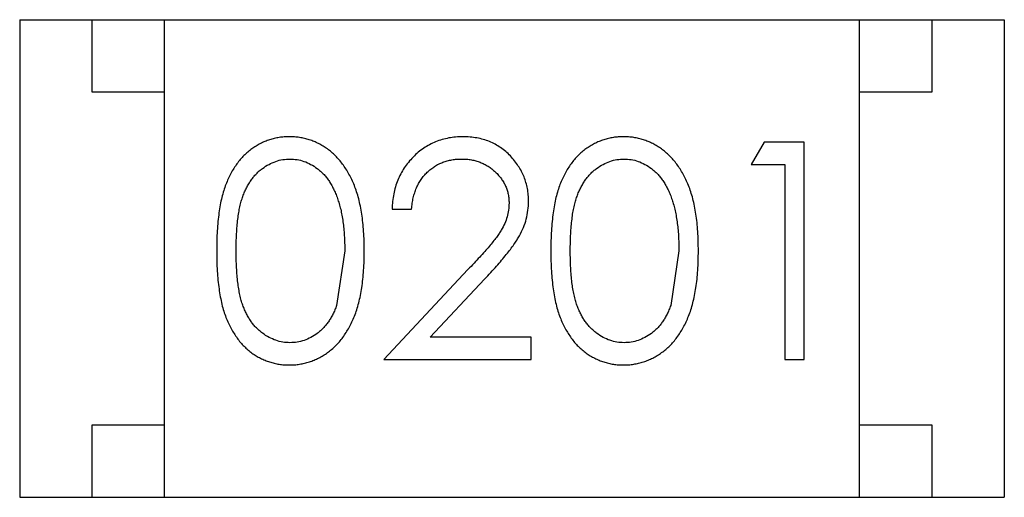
# Model space of a CAD drawing. Header units: inches. Extents: x -13 to 240, y -18 to 126.
# Tile 76 of 112: x 215.252 to 215.932, y 29.151 to 29.481. Entities that reach past the tile are written whole.
import ezdxf

# ---------------------------------------------------------------- set-up
doc = ezdxf.new("R2010")
doc.units = ezdxf.units.IN
doc.header["$LTSCALE"] = 1.21
doc.header["$MEASUREMENT"] = 0
doc.layers.get('0').update_dxf_attribs({"linetype": 'CONTINUOUS'})

msp = doc.modelspace()

# ---------------------------------------------------------------- linework, layer by layer
at = {"color": 7, "linetype": 'Continuous'}
for p, q in [((215.25151, 29.48125), (215.93151, 29.48125)), ((215.25151, 29.48125), (215.25151, 29.15125)), ((215.30151, 29.43125), (215.30151, 29.48125)), ((215.35151, 29.15125), (215.35151, 29.48125)), ((215.83151, 29.15125), (215.83151, 29.48125)), ((215.88151, 29.48125), (215.88151, 29.43125)), ((215.93151, 29.48125), (215.93151, 29.15125)), ((215.35151, 29.43125), (215.30151, 29.43125)), ((215.88151, 29.43125), (215.83151, 29.43125)), ((215.76558, 29.39653), (215.75678, 29.38115)), ((215.79332, 29.39653), (215.76558, 29.39653)), ((215.79332, 29.24653), (215.79332, 29.39653)), ((215.75678, 29.38115), (215.77985, 29.38115)), ((215.77985, 29.38115), (215.77985, 29.24653)), ((215.5087, 29.35038), (215.52216, 29.35038)), ((215.47601, 29.32153), (215.47033, 29.28382)), ((215.70678, 29.32153), (215.7011, 29.28382)), ((215.5611, 29.30861), (215.50293, 29.24653)), ((215.53505, 29.26192), (215.57258, 29.30197)), ((215.60485, 29.26192), (215.53505, 29.26192)), ((215.60485, 29.24653), (215.60485, 29.26192)), ((215.50293, 29.24653), (215.60485, 29.24653)), ((215.77985, 29.24653), (215.79332, 29.24653)), ((215.30151, 29.20125), (215.35151, 29.20125)), ((215.30151, 29.15125), (215.30151, 29.20125)), ((215.83151, 29.20125), (215.88151, 29.20125)), ((215.88151, 29.20125), (215.88151, 29.15125)), ((215.25151, 29.15125), (215.93151, 29.15125))]:
    msp.add_line(p, q, dxfattribs=at)
for points, knots in [([(215.4377, 29.40038), (215.43651, 29.40036), (215.43418, 29.40032), (215.43072, 29.39991), (215.42736, 29.39926), (215.42407, 29.39831), (215.42085, 29.39715), (215.41773, 29.39569), (215.41471, 29.39397), (215.41175, 29.39203), (215.40894, 29.3898), (215.40627, 29.38736), (215.40381, 29.38464), (215.40148, 29.38168), (215.39934, 29.37846), (215.3973, 29.37503), (215.39548, 29.37133), (215.39381, 29.36736), (215.39233, 29.36305), (215.39105, 29.35835), (215.38993, 29.35324), (215.38909, 29.3477), (215.3884, 29.34174), (215.38789, 29.33535), (215.38759, 29.32855), (215.38756, 29.32388), (215.38755, 29.32147)], [0, 0, 0, 0, 0.033742, 0.066533, 0.099153, 0.13154, 0.164087, 0.196563, 0.229707, 0.263315, 0.297504, 0.331686, 0.366482, 0.4021, 0.438958, 0.476748, 0.515985, 0.556589, 0.599519, 0.645765, 0.695487, 0.748721, 0.805687, 0.866754, 0.931405, 1, 1, 1, 1]), ([(215.48947, 29.32147), (215.48944, 29.32378), (215.48939, 29.32827), (215.4891, 29.33483), (215.48856, 29.34104), (215.48782, 29.34688), (215.48686, 29.35236), (215.48571, 29.35748), (215.48428, 29.36223), (215.4827, 29.36666), (215.48087, 29.37073), (215.47897, 29.37458), (215.47684, 29.37813), (215.47461, 29.38144), (215.47218, 29.38446), (215.46962, 29.38724), (215.4669, 29.38976), (215.46402, 29.39199), (215.46105, 29.39399), (215.45796, 29.39569), (215.45479, 29.39715), (215.45153, 29.39831), (215.4482, 29.39925), (215.44477, 29.39992), (215.44126, 29.40032), (215.43889, 29.40036), (215.4377, 29.40038)], [0, 0, 0, 0, 0.065278, 0.127205, 0.186168, 0.241675, 0.294115, 0.343609, 0.390387, 0.434463, 0.476646, 0.517002, 0.555936, 0.593716, 0.630057, 0.665601, 0.700745, 0.734917, 0.768681, 0.802087, 0.834849, 0.867433, 0.900138, 0.932806, 0.966212, 1, 1, 1, 1]), ([(215.55762, 29.40038), (215.55594, 29.40034), (215.55265, 29.40027), (215.54782, 29.39959), (215.54319, 29.39847), (215.53876, 29.39695), (215.53455, 29.39494), (215.53053, 29.39252), (215.52671, 29.38967), (215.52316, 29.38636), (215.51989, 29.38275), (215.51701, 29.37885), (215.51458, 29.3747), (215.51255, 29.3703), (215.51092, 29.36567), (215.50977, 29.36079), (215.50896, 29.35567), (215.50879, 29.35216), (215.5087, 29.35038)], [0, 0, 0, 0, 0.06445, 0.126725, 0.187421, 0.247417, 0.306749, 0.366595, 0.427749, 0.490235, 0.553031, 0.614805, 0.676505, 0.738096, 0.801021, 0.864897, 0.931209, 1, 1, 1, 1]), ([(215.60293, 29.35579), (215.60289, 29.35727), (215.6028, 29.36019), (215.60223, 29.3645), (215.60122, 29.36865), (215.59989, 29.37267), (215.59808, 29.37651), (215.59591, 29.38021), (215.59338, 29.38379), (215.59044, 29.38714), (215.58724, 29.39028), (215.58369, 29.39294), (215.57994, 29.39525), (215.57596, 29.39717), (215.5717, 29.3986), (215.56721, 29.39961), (215.56249, 29.40026), (215.55926, 29.40034), (215.55762, 29.40038)], [0, 0, 0, 0, 0.06271, 0.123347, 0.183401, 0.242828, 0.302097, 0.36242, 0.423725, 0.487032, 0.550491, 0.612709, 0.674265, 0.73617, 0.799211, 0.863483, 0.930525, 1, 1, 1, 1]), ([(215.66847, 29.40038), (215.66728, 29.40036), (215.66495, 29.40032), (215.66149, 29.39991), (215.65812, 29.39926), (215.65484, 29.39831), (215.65162, 29.39715), (215.6485, 29.39569), (215.64547, 29.39397), (215.64252, 29.39203), (215.63971, 29.3898), (215.63704, 29.38736), (215.63458, 29.38464), (215.63225, 29.38168), (215.63011, 29.37846), (215.62807, 29.37503), (215.62625, 29.37133), (215.62458, 29.36736), (215.6231, 29.36305), (215.62182, 29.35835), (215.6207, 29.35324), (215.61986, 29.3477), (215.61916, 29.34174), (215.61866, 29.33535), (215.61836, 29.32855), (215.61833, 29.32388), (215.61832, 29.32147)], [0, 0, 0, 0, 0.033742, 0.066533, 0.099153, 0.13154, 0.164087, 0.196563, 0.229707, 0.263315, 0.297504, 0.331686, 0.366482, 0.4021, 0.438958, 0.476748, 0.515985, 0.556589, 0.599519, 0.645765, 0.695487, 0.748721, 0.805687, 0.866754, 0.931405, 1, 1, 1, 1]), ([(215.72024, 29.32147), (215.72021, 29.32378), (215.72016, 29.32827), (215.71987, 29.33483), (215.71933, 29.34104), (215.71859, 29.34688), (215.71763, 29.35236), (215.71647, 29.35748), (215.71505, 29.36223), (215.71347, 29.36666), (215.71164, 29.37073), (215.70973, 29.37458), (215.70761, 29.37813), (215.70538, 29.38144), (215.70295, 29.38446), (215.70039, 29.38724), (215.69767, 29.38976), (215.69479, 29.39199), (215.69182, 29.39399), (215.68873, 29.39569), (215.68556, 29.39715), (215.6823, 29.39831), (215.67896, 29.39925), (215.67554, 29.39992), (215.67203, 29.40032), (215.66966, 29.40036), (215.66847, 29.40038)], [0, 0, 0, 0, 0.065278, 0.127205, 0.186168, 0.241675, 0.294115, 0.343609, 0.390387, 0.434463, 0.476646, 0.517002, 0.555936, 0.593716, 0.630057, 0.665601, 0.700745, 0.734917, 0.768681, 0.802087, 0.834849, 0.867433, 0.900138, 0.932806, 0.966212, 1, 1, 1, 1]), ([(215.40101, 29.32153), (215.40101, 29.32355), (215.40102, 29.32745), (215.40128, 29.33311), (215.40162, 29.3384), (215.40215, 29.3433), (215.40274, 29.34783), (215.40357, 29.35196), (215.40448, 29.35572), (215.40557, 29.35913), (215.40682, 29.36225), (215.40817, 29.36515), (215.40967, 29.36785), (215.4113, 29.37036), (215.41305, 29.37269), (215.41494, 29.37482), (215.41696, 29.37676), (215.41982, 29.379), (215.42356, 29.38136), (215.42826, 29.3835), (215.43317, 29.38473), (215.43649, 29.38491), (215.43815, 29.38499)], [0, 0, 0, 0, 0.073302, 0.142286, 0.206253, 0.266017, 0.321612, 0.372532, 0.419497, 0.462398, 0.502825, 0.541489, 0.579034, 0.615143, 0.650298, 0.684912, 0.718701, 0.752189, 0.817245, 0.879117, 0.939613, 1, 1, 1, 1]), ([(215.43815, 29.38499), (215.43979, 29.38491), (215.44307, 29.38473), (215.44792, 29.3835), (215.45259, 29.38135), (215.45634, 29.37901), (215.4592, 29.37672), (215.46124, 29.37471), (215.4632, 29.3725), (215.465, 29.37001), (215.46669, 29.3673), (215.46824, 29.36435), (215.4697, 29.36118), (215.47102, 29.35776), (215.47217, 29.35408), (215.47325, 29.35018), (215.47405, 29.346), (215.4748, 29.3416), (215.47531, 29.33693), (215.47576, 29.33203), (215.47594, 29.32686), (215.47598, 29.32334), (215.47601, 29.32153)], [0, 0, 0, 0, 0.059689, 0.119507, 0.181075, 0.246162, 0.279894, 0.314468, 0.350403, 0.387474, 0.426147, 0.466624, 0.508745, 0.553328, 0.600058, 0.649177, 0.700552, 0.754894, 0.811825, 0.871514, 0.934319, 1, 1, 1, 1]), ([(215.52216, 29.35038), (215.52229, 29.35171), (215.52254, 29.35432), (215.52328, 29.35809), (215.52422, 29.36165), (215.52546, 29.36497), (215.52697, 29.36805), (215.52871, 29.37091), (215.5307, 29.37356), (215.53297, 29.37592), (215.53543, 29.37805), (215.53805, 29.37993), (215.54083, 29.3815), (215.54376, 29.38276), (215.54684, 29.38376), (215.55007, 29.38448), (215.55345, 29.3849), (215.55575, 29.38496), (215.55693, 29.38499)], [0, 0, 0, 0, 0.073648, 0.143686, 0.210962, 0.275557, 0.338064, 0.399311, 0.4594, 0.51934, 0.579024, 0.637809, 0.695959, 0.754122, 0.813113, 0.873453, 0.935561, 1, 1, 1, 1]), ([(215.55693, 29.38499), (215.55805, 29.38496), (215.56025, 29.38491), (215.56348, 29.38447), (215.56658, 29.38379), (215.56955, 29.38279), (215.57239, 29.38153), (215.57509, 29.37998), (215.57765, 29.37813), (215.58006, 29.37605), (215.58227, 29.37377), (215.58417, 29.37134), (215.58582, 29.36883), (215.58717, 29.36619), (215.5882, 29.36344), (215.58891, 29.36058), (215.58939, 29.35763), (215.58944, 29.35561), (215.58947, 29.35459)], [0, 0, 0, 0, 0.068027, 0.133505, 0.19695, 0.26027, 0.322741, 0.384982, 0.448465, 0.513424, 0.578224, 0.640011, 0.700094, 0.760067, 0.819012, 0.877878, 0.938035, 1, 1, 1, 1]), ([(215.63178, 29.32153), (215.63178, 29.32355), (215.63179, 29.32745), (215.63205, 29.33311), (215.63239, 29.3384), (215.63292, 29.3433), (215.63351, 29.34783), (215.63434, 29.35196), (215.63525, 29.35572), (215.63634, 29.35913), (215.63759, 29.36225), (215.63894, 29.36515), (215.64044, 29.36785), (215.64207, 29.37036), (215.64381, 29.37269), (215.64571, 29.37482), (215.64772, 29.37676), (215.65059, 29.379), (215.65433, 29.38136), (215.65903, 29.3835), (215.66394, 29.38473), (215.66726, 29.38491), (215.66892, 29.38499)], [0, 0, 0, 0, 0.073302, 0.142286, 0.206253, 0.266017, 0.321612, 0.372532, 0.419497, 0.462398, 0.502825, 0.541489, 0.579034, 0.615143, 0.650298, 0.684912, 0.718701, 0.752189, 0.817245, 0.879117, 0.939613, 1, 1, 1, 1]), ([(215.66892, 29.38499), (215.67056, 29.38491), (215.67384, 29.38473), (215.67869, 29.3835), (215.68336, 29.38135), (215.6871, 29.37901), (215.68997, 29.37672), (215.69201, 29.37471), (215.69397, 29.3725), (215.69577, 29.37001), (215.69746, 29.3673), (215.69901, 29.36435), (215.70047, 29.36118), (215.70179, 29.35776), (215.70294, 29.35408), (215.70402, 29.35018), (215.70482, 29.346), (215.70557, 29.3416), (215.70608, 29.33693), (215.70653, 29.33203), (215.70671, 29.32686), (215.70675, 29.32334), (215.70678, 29.32153)], [0, 0, 0, 0, 0.059689, 0.119507, 0.181075, 0.246162, 0.279894, 0.314468, 0.350403, 0.387474, 0.426147, 0.466624, 0.508745, 0.553328, 0.600058, 0.649177, 0.700552, 0.754894, 0.811825, 0.871514, 0.934319, 1, 1, 1, 1]), ([(215.57258, 29.30197), (215.57402, 29.30351), (215.57679, 29.30648), (215.58074, 29.31083), (215.5843, 29.31496), (215.58749, 29.31884), (215.59035, 29.32246), (215.59281, 29.32585), (215.59491, 29.329), (215.59725, 29.33283), (215.59956, 29.33757), (215.60148, 29.34347), (215.60271, 29.34956), (215.60286, 29.3537), (215.60293, 29.35579)], [0, 0, 0, 0, 0.09953, 0.192079, 0.277712, 0.357454, 0.429648, 0.495771, 0.555538, 0.608657, 0.707578, 0.804328, 0.901298, 1, 1, 1, 1]), ([(215.58947, 29.35459), (215.58941, 29.35296), (215.58928, 29.34972), (215.58824, 29.34493), (215.58654, 29.34028), (215.58456, 29.33648), (215.58252, 29.33336), (215.58063, 29.33067), (215.57828, 29.32775), (215.57563, 29.32446), (215.57254, 29.32092), (215.56909, 29.31708), (215.56524, 29.31293), (215.56252, 29.31009), (215.5611, 29.30861)], [0, 0, 0, 0, 0.088014, 0.174976, 0.2638, 0.355443, 0.406413, 0.465519, 0.533076, 0.609353, 0.693899, 0.787171, 0.889197, 1, 1, 1, 1]), ([(215.38755, 29.32147), (215.38756, 29.31909), (215.38759, 29.31445), (215.38789, 29.30768), (215.38839, 29.30133), (215.38911, 29.29538), (215.39001, 29.28985), (215.39106, 29.2847), (215.39239, 29.27998), (215.3939, 29.27565), (215.3956, 29.27165), (215.39746, 29.26793), (215.39947, 29.26446), (215.40165, 29.26126), (215.40395, 29.25828), (215.40642, 29.25555), (215.40908, 29.25312), (215.41187, 29.25092), (215.41479, 29.249), (215.41781, 29.24731), (215.4209, 29.24585), (215.4241, 29.24473), (215.42737, 29.24381), (215.43072, 29.24315), (215.43418, 29.24275), (215.43651, 29.24271), (215.4377, 29.24269)], [0, 0, 0, 0, 0.068113, 0.132564, 0.193427, 0.250218, 0.303569, 0.353576, 0.400235, 0.443586, 0.484619, 0.524292, 0.56238, 0.599049, 0.63494, 0.669782, 0.704009, 0.737842, 0.771098, 0.803896, 0.836415, 0.868639, 0.900715, 0.933378, 0.966213, 1, 1, 1, 1]), ([(215.43815, 29.25807), (215.4365, 29.25815), (215.43319, 29.25832), (215.42832, 29.25962), (215.42358, 29.26169), (215.41981, 29.26407), (215.41696, 29.26638), (215.4149, 29.2683), (215.41302, 29.27045), (215.41124, 29.27276), (215.40961, 29.27527), (215.40815, 29.27798), (215.40679, 29.28088), (215.40554, 29.28399), (215.40445, 29.2874), (215.40353, 29.29117), (215.40277, 29.29532), (215.40209, 29.29982), (215.40164, 29.30472), (215.40128, 29.30999), (215.40102, 29.31564), (215.40101, 29.31953), (215.40101, 29.32153)], [0, 0, 0, 0, 0.060034, 0.120278, 0.182348, 0.247919, 0.281641, 0.315701, 0.350322, 0.385703, 0.421819, 0.459196, 0.497866, 0.538301, 0.58121, 0.628183, 0.679403, 0.734699, 0.794074, 0.858416, 0.927049, 1, 1, 1, 1]), ([(215.4377, 29.24269), (215.43889, 29.2427), (215.44126, 29.24274), (215.44478, 29.24319), (215.44822, 29.24384), (215.45156, 29.24477), (215.45482, 29.24599), (215.45802, 29.24742), (215.46111, 29.24919), (215.46412, 29.25116), (215.46701, 29.25342), (215.46974, 29.25595), (215.47234, 29.25872), (215.47475, 29.26178), (215.477, 29.26508), (215.47907, 29.26864), (215.481, 29.27244), (215.48277, 29.27651), (215.4844, 29.28089), (215.48571, 29.28565), (215.48689, 29.29074), (215.48785, 29.29618), (215.48855, 29.302), (215.4891, 29.30817), (215.48939, 29.31471), (215.48944, 29.31918), (215.48947, 29.32147)], [0, 0, 0, 0, 0.033824, 0.067298, 0.10028, 0.133019, 0.165736, 0.198792, 0.232372, 0.266409, 0.301016, 0.336196, 0.371972, 0.408574, 0.446394, 0.485225, 0.525372, 0.567224, 0.611081, 0.65775, 0.70702, 0.759235, 0.814484, 0.873227, 0.934937, 1, 1, 1, 1]), ([(215.61832, 29.32147), (215.61833, 29.31909), (215.61836, 29.31445), (215.61866, 29.30768), (215.61916, 29.30133), (215.61988, 29.29538), (215.62078, 29.28985), (215.62183, 29.2847), (215.62316, 29.27998), (215.62467, 29.27565), (215.62637, 29.27165), (215.62823, 29.26793), (215.63024, 29.26446), (215.63242, 29.26126), (215.63472, 29.25828), (215.63719, 29.25555), (215.63985, 29.25312), (215.64264, 29.25092), (215.64556, 29.249), (215.64858, 29.24731), (215.65167, 29.24585), (215.65487, 29.24473), (215.65814, 29.24381), (215.66149, 29.24315), (215.66495, 29.24275), (215.66728, 29.24271), (215.66847, 29.24269)], [0, 0, 0, 0, 0.068113, 0.132564, 0.193427, 0.250218, 0.303569, 0.353576, 0.400235, 0.443586, 0.484619, 0.524292, 0.56238, 0.599049, 0.63494, 0.669782, 0.704009, 0.737842, 0.771098, 0.803896, 0.836415, 0.868639, 0.900715, 0.933378, 0.966213, 1, 1, 1, 1]), ([(215.66892, 29.25807), (215.66727, 29.25815), (215.66396, 29.25832), (215.65909, 29.25962), (215.65435, 29.26169), (215.65058, 29.26407), (215.64773, 29.26638), (215.64567, 29.2683), (215.64379, 29.27045), (215.64201, 29.27276), (215.64038, 29.27527), (215.63892, 29.27798), (215.63756, 29.28088), (215.63631, 29.28399), (215.63522, 29.2874), (215.6343, 29.29117), (215.63354, 29.29532), (215.63286, 29.29982), (215.6324, 29.30472), (215.63205, 29.30999), (215.63179, 29.31564), (215.63178, 29.31953), (215.63178, 29.32153)], [0, 0, 0, 0, 0.060034, 0.120278, 0.182348, 0.247919, 0.281641, 0.315701, 0.350322, 0.385703, 0.421819, 0.459196, 0.497866, 0.538301, 0.58121, 0.628183, 0.679403, 0.734699, 0.794074, 0.858416, 0.927049, 1, 1, 1, 1]), ([(215.66847, 29.24269), (215.66966, 29.2427), (215.67203, 29.24274), (215.67555, 29.24319), (215.67898, 29.24384), (215.68233, 29.24477), (215.68559, 29.24599), (215.68879, 29.24742), (215.69188, 29.24919), (215.69489, 29.25116), (215.69778, 29.25342), (215.70051, 29.25595), (215.70311, 29.25872), (215.70552, 29.26178), (215.70777, 29.26508), (215.70984, 29.26864), (215.71177, 29.27244), (215.71354, 29.27651), (215.71516, 29.28089), (215.71648, 29.28565), (215.71766, 29.29074), (215.71862, 29.29618), (215.71932, 29.302), (215.71987, 29.30817), (215.72016, 29.31471), (215.72021, 29.31918), (215.72024, 29.32147)], [0, 0, 0, 0, 0.033824, 0.067298, 0.10028, 0.133019, 0.165736, 0.198792, 0.232372, 0.266409, 0.301016, 0.336196, 0.371972, 0.408574, 0.446394, 0.485225, 0.525372, 0.567224, 0.611081, 0.65775, 0.70702, 0.759235, 0.814484, 0.873227, 0.934937, 1, 1, 1, 1]), ([(215.47033, 29.28382), (215.46994, 29.28278), (215.46918, 29.28073), (215.46785, 29.2778), (215.46639, 29.27507), (215.46478, 29.27255), (215.46303, 29.27024), (215.46119, 29.2681), (215.45918, 29.26619), (215.45637, 29.26394), (215.45268, 29.26159), (215.44798, 29.2596), (215.44313, 29.25828), (215.43981, 29.25814), (215.43815, 29.25807)], [0, 0, 0, 0, 0.075949, 0.148549, 0.218996, 0.286119, 0.351826, 0.416074, 0.478265, 0.540325, 0.660405, 0.774606, 0.887187, 1, 1, 1, 1]), ([(215.7011, 29.28382), (215.70071, 29.28278), (215.69995, 29.28073), (215.69862, 29.2778), (215.69716, 29.27507), (215.69555, 29.27255), (215.6938, 29.27024), (215.69196, 29.2681), (215.68995, 29.26619), (215.68714, 29.26394), (215.68345, 29.26159), (215.67874, 29.2596), (215.6739, 29.25828), (215.67058, 29.25814), (215.66892, 29.25807)], [0, 0, 0, 0, 0.075949, 0.148549, 0.218996, 0.286119, 0.351826, 0.416074, 0.478265, 0.540325, 0.660405, 0.774606, 0.887187, 1, 1, 1, 1])]:
    msp.add_open_spline(points, degree=3, knots=knots, dxfattribs=at)

doc.saveas('drawing.dxf')
